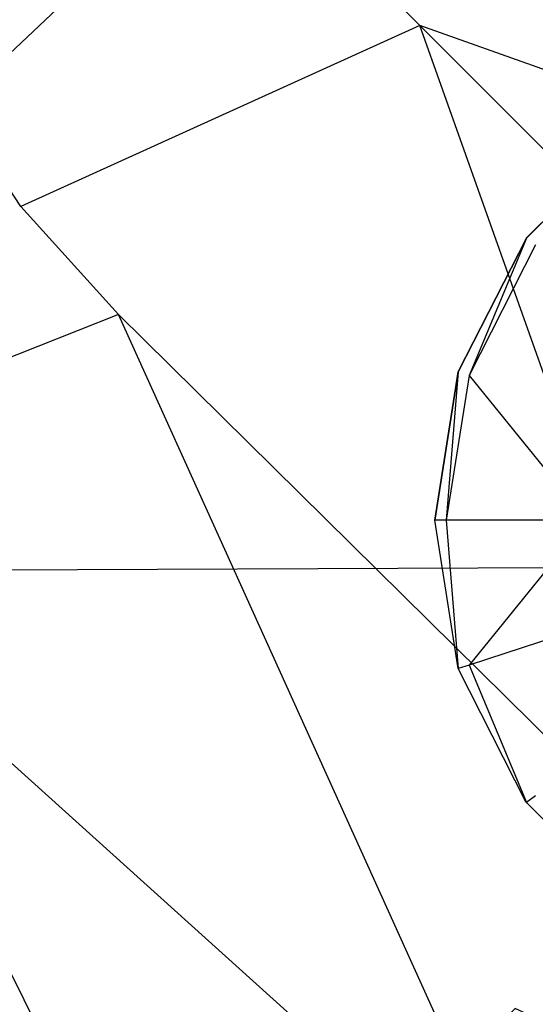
# Model space of a CAD drawing. Extents: x 0 to 0.32, y -0.32 to 0.
# Tile 7 of 15: x 0.108 to 0.141, y -0.197 to -0.133. Entities that reach past the tile are written whole.
import ezdxf

# ---------------------------------------------------------------- set-up
doc = ezdxf.new("R2010")
doc.units = 0
doc.layers.add('L0_WASCHTISCH_N_731945__0___REP', color=7, linetype='CONTINUOUS')
doc.layers.add('L2_ABLAUF_01_D62___REPLACEMTFOR', color=7, linetype='CONTINUOUS')

msp = doc.modelspace()

# ---------------------------------------------------------------- linework, layer by layer
at = {"layer": 'L0_WASCHTISCH_N_731945__0___REP', "color": 8}
for points, invisible_edges in [([(0.168313, -0.168299, 0.024259), (0.0023, -0.169012, 0.024757), (0.0023, -0.0023, 0.025321), (0.168313, -0.168299, 0.024259)], 13), ([(0.169026, -0.0023, 0.024757), (0.168313, -0.168299, 0.024259), (0.0023, -0.0023, 0.025321), (0.169026, -0.0023, 0.024757)], 13), ([(0.145105, -0.107585, 0.031803), (0.126816, -0.126798, 0.031063), (0.133425, -0.133407, 0.029529), (0.145105, -0.107585, 0.031803)], 14), ([(0.152082, -0.113902, 0.03009), (0.145105, -0.107585, 0.031803), (0.133425, -0.133407, 0.029529), (0.152082, -0.113902, 0.03009)], 14), ([(0.19176, -0.154131, 0.03006), (0.152082, -0.113902, 0.03009), (0.133425, -0.133407, 0.029529), (0.19176, -0.154131, 0.03006)], 14), ([(0.116423, -0.116403, 0.050642), (0.101587, -0.133618, 0.044154), (0.117889, -0.11787, 0.042764), (0.116423, -0.116403, 0.050642)], 14), ([(0.116423, -0.116403, 0.050642), (0.102164, -0.130463, 0.052139), (0.101587, -0.133618, 0.044154), (0.116423, -0.116403, 0.050642)], 14), ([(0.117889, -0.11787, 0.042764), (0.101587, -0.133618, 0.044154), (0.103326, -0.138592, 0.036929), (0.117889, -0.11787, 0.042764)], 14), ([(0.121442, -0.121423, 0.035893), (0.117889, -0.11787, 0.042764), (0.103326, -0.138592, 0.036929), (0.121442, -0.121423, 0.035893)], 14), ([(0.121442, -0.121423, 0.035893), (0.103326, -0.138592, 0.036929), (0.107605, -0.145088, 0.031803), (0.121442, -0.121423, 0.035893)], 14), ([(0.126816, -0.126798, 0.031063), (0.121442, -0.121423, 0.035893), (0.107605, -0.145088, 0.031803), (0.126816, -0.126798, 0.031063)], 14), ([(0.133425, -0.133407, 0.029529), (0.126816, -0.126798, 0.031063), (0.107605, -0.145088, 0.031803), (0.133425, -0.133407, 0.029529)], 14), ([(0.133425, -0.133407, 0.029529), (0.107605, -0.145088, 0.031803), (0.113921, -0.152066, 0.03009), (0.133425, -0.133407, 0.029529)], 14), ([(0.154147, -0.191747, 0.03006), (0.133425, -0.133407, 0.029529), (0.113921, -0.152066, 0.03009), (0.154147, -0.191747, 0.03006)], 14), ([(0.19176, -0.154131, 0.03006), (0.133425, -0.133407, 0.029529), (0.172451, -0.172437, 0.03006), (0.19176, -0.154131, 0.03006)], 14), ([(0.172451, -0.172437, 0.03006), (0.133425, -0.133407, 0.029529), (0.154147, -0.191747, 0.03006), (0.172451, -0.172437, 0.03006)], 14), ([(0.107605, -0.145088, 0.031803), (0.103326, -0.138592, 0.036929), (0.088773, -0.162037, 0.035528), (0.107605, -0.145088, 0.031803)], 14), ([(0.113921, -0.152066, 0.03009), (0.107605, -0.145088, 0.031803), (0.088773, -0.162037, 0.035528), (0.113921, -0.152066, 0.03009)], 14), ([(0.113921, -0.152066, 0.03009), (0.088773, -0.162037, 0.035528), (0.0947, -0.169985, 0.033707), (0.113921, -0.152066, 0.03009)], 14), ([(0.140868, -0.211532, 0.032549), (0.113921, -0.152066, 0.03009), (0.0947, -0.169985, 0.033707), (0.140868, -0.211532, 0.032549)], 14), ([(0.154147, -0.191747, 0.03006), (0.113921, -0.152066, 0.03009), (0.140868, -0.211532, 0.032549), (0.154147, -0.191747, 0.03006)], 14), ([(0.0023, -0.169012, 0.024757), (0.168313, -0.168299, 0.024259), (0.13959, -0.196899, 0.024258), (0.0023, -0.169012, 0.024757)], 14), ([(0.168313, -0.168299, 0.024259), (0.141161, -0.197635, 0.024251), (0.13959, -0.196899, 0.024258), (0.168313, -0.168299, 0.024259)], 13), ([(0.13959, -0.196899, 0.024258), (0.094307, -0.240747, 0.023805), (0.0023, -0.169012, 0.024757), (0.13959, -0.196899, 0.024258)], 14), ([(0.12604, -0.232919, 0.045509), (0.0947, -0.169985, 0.033707), (0.076716, -0.18595, 0.047141), (0.12604, -0.232919, 0.045509)], 14), ([(0.140868, -0.211532, 0.032549), (0.0947, -0.169985, 0.033707), (0.12604, -0.232919, 0.045509), (0.140868, -0.211532, 0.032549)], 14), ([(0.118502, -0.247042, 0.061779), (0.076716, -0.18595, 0.047141), (0.062541, -0.197098, 0.067735), (0.118502, -0.247042, 0.061779)], 14), ([(0.12604, -0.232919, 0.045509), (0.076716, -0.18595, 0.047141), (0.118502, -0.247042, 0.061779), (0.12604, -0.232919, 0.045509)], 14), ([(0.156634, -0.193543, 0.029992), (0.154147, -0.191747, 0.03006), (0.140868, -0.211532, 0.032549), (0.156634, -0.193543, 0.029992)], 14), ([(0.156634, -0.193543, 0.029992), (0.140868, -0.211532, 0.032549), (0.14549, -0.214952, 0.0323), (0.156634, -0.193543, 0.029992)], 14)]:
    msp.add_3dface(points, dxfattribs=dict(at, invisible_edges=invisible_edges))
at = {"layer": 'L2_ABLAUF_01_D62___REPLACEMTFOR', "color": 8}
for points, invisible_edges in [([(0.140303, -0.147147, 0.030875), (0.147159, -0.140286, 0.030095), (0.140301, -0.147144, 0.030093), (0.140303, -0.147147, 0.030875)], 13), ([(0.147159, -0.140286, 0.030095), (0.140303, -0.147147, 0.030875), (0.147162, -0.140289, 0.030877), (0.147159, -0.140286, 0.030095)], 14), ([(0.140899, -0.14758, 0.030872), (0.147162, -0.140289, 0.030877), (0.140303, -0.147147, 0.030875), (0.140899, -0.14758, 0.030872)], 13), ([(0.135898, -0.155786, 0.030079), (0.140303, -0.147147, 0.030875), (0.140301, -0.147144, 0.030093), (0.135898, -0.155786, 0.030079)], 14), ([(0.140303, -0.147147, 0.030875), (0.135898, -0.155786, 0.030079), (0.1359, -0.155789, 0.03086), (0.140303, -0.147147, 0.030875)], 13), ([(0.136601, -0.156016, 0.030858), (0.140303, -0.147147, 0.030875), (0.1359, -0.155789, 0.03086), (0.136601, -0.156016, 0.030858)], 13), ([(0.140303, -0.147147, 0.030875), (0.136601, -0.156016, 0.030858), (0.140899, -0.14758, 0.030872), (0.140303, -0.147147, 0.030875)], 14), ([(0.145221, -0.158816, 0.030106), (0.140899, -0.14758, 0.030872), (0.136601, -0.156016, 0.030858), (0.145221, -0.158816, 0.030106)], 13), ([(0.134381, -0.165366, 0.030053), (0.1359, -0.155789, 0.03086), (0.135898, -0.155786, 0.030079), (0.134381, -0.165366, 0.030053)], 14), ([(0.1359, -0.155789, 0.03086), (0.134381, -0.165366, 0.030053), (0.134383, -0.165368, 0.030835), (0.1359, -0.155789, 0.03086)], 13), ([(0.135119, -0.165368, 0.030833), (0.1359, -0.155789, 0.03086), (0.134383, -0.165368, 0.030835), (0.135119, -0.165368, 0.030833)], 13), ([(0.1359, -0.155789, 0.03086), (0.135119, -0.165368, 0.030833), (0.136601, -0.156016, 0.030858), (0.1359, -0.155789, 0.03086)], 14), ([(0.144183, -0.165366, 0.030088), (0.136601, -0.156016, 0.030858), (0.135119, -0.165368, 0.030833), (0.144183, -0.165366, 0.030088)], 13), ([(0.136601, -0.156016, 0.030858), (0.144183, -0.165366, 0.030088), (0.145221, -0.158816, 0.030106), (0.136601, -0.156016, 0.030858)], 14), ([(0.135898, -0.174945, 0.030019), (0.134383, -0.165368, 0.030835), (0.134381, -0.165366, 0.030053), (0.135898, -0.174945, 0.030019)], 14), ([(0.134383, -0.165368, 0.030835), (0.135898, -0.174945, 0.030019), (0.1359, -0.174948, 0.030801), (0.134383, -0.165368, 0.030835)], 13), ([(0.1359, -0.174948, 0.030801), (0.135119, -0.165368, 0.030833), (0.134383, -0.165368, 0.030835), (0.1359, -0.174948, 0.030801)], 13), ([(0.1366, -0.17472, 0.030799), (0.144183, -0.165366, 0.030088), (0.135119, -0.165368, 0.030833), (0.1366, -0.17472, 0.030799)], 13), ([(0.135119, -0.165368, 0.030833), (0.1359, -0.174948, 0.030801), (0.1366, -0.17472, 0.030799), (0.135119, -0.165368, 0.030833)], 14), ([(0.144183, -0.165366, 0.030088), (0.1366, -0.17472, 0.030799), (0.145221, -0.171916, 0.030065), (0.144183, -0.165366, 0.030088)], 14), ([(0.140899, -0.183157, 0.030761), (0.145221, -0.171916, 0.030065), (0.1366, -0.17472, 0.030799), (0.140899, -0.183157, 0.030761)], 13), ([(0.140303, -0.183589, 0.030761), (0.1366, -0.17472, 0.030799), (0.1359, -0.174948, 0.030801), (0.140303, -0.183589, 0.030761)], 13), ([(0.1366, -0.17472, 0.030799), (0.140303, -0.183589, 0.030761), (0.140899, -0.183157, 0.030761), (0.1366, -0.17472, 0.030799)], 14), ([(0.140301, -0.183587, 0.029979), (0.1359, -0.174948, 0.030801), (0.135898, -0.174945, 0.030019), (0.140301, -0.183587, 0.029979)], 14), ([(0.1359, -0.174948, 0.030801), (0.140301, -0.183587, 0.029979), (0.140303, -0.183589, 0.030761), (0.1359, -0.174948, 0.030801)], 13), ([(0.147161, -0.190448, 0.03072), (0.140899, -0.183157, 0.030761), (0.140303, -0.183589, 0.030761), (0.147161, -0.190448, 0.03072)], 13), ([(0.147159, -0.190445, 0.029938), (0.140303, -0.183589, 0.030761), (0.140301, -0.183587, 0.029979), (0.147159, -0.190445, 0.029938)], 14), ([(0.140303, -0.183589, 0.030761), (0.147159, -0.190445, 0.029938), (0.147161, -0.190448, 0.03072), (0.140303, -0.183589, 0.030761)], 13)]:
    msp.add_3dface(points, dxfattribs=dict(at, invisible_edges=invisible_edges))

doc.saveas('drawing.dxf')
